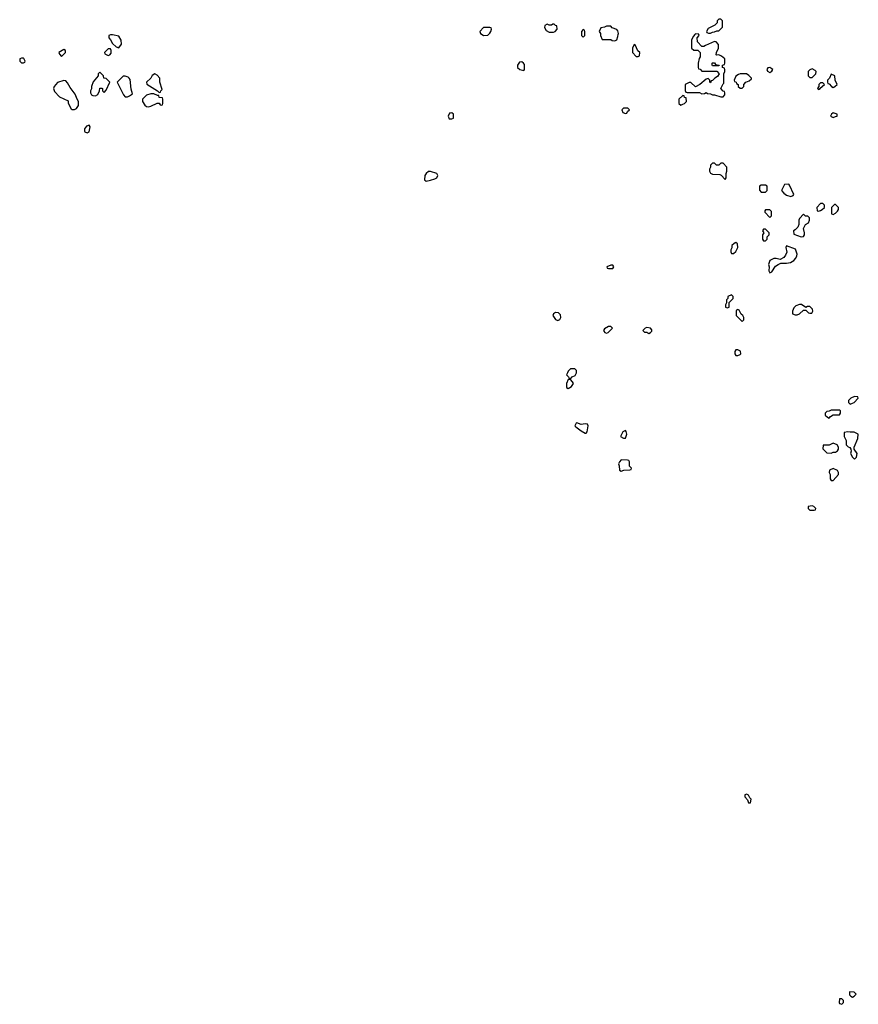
# Model space of a CAD drawing. Header units: inches. Extents: x 2789275 to 2951659, y 860290 to 1033804.
# Tile 87 of 256: x 2875934 to 2883846, y 950854 to 960140. Entities that reach past the tile are written whole.
import ezdxf

# ---------------------------------------------------------------- set-up
doc = ezdxf.new("R2010")
doc.units = ezdxf.units.IN
doc.header["$MEASUREMENT"] = 0
for name, color, linetype in [('C8975', 7, 'Continuous'), ('C8985', 7, 'Continuous'), ('C8986', 7, 'Continuous')]:
    doc.layers.add(name, color=color, linetype=linetype)

msp = doc.modelspace()

# ---------------------------------------------------------------- linework, layer by layer
at = {"layer": 'C8975', "color": 2, "elevation": 2}
for points in [[(2876810, 959998), (2876790, 959998), (2876774, 959990), (2876774, 959970), (2876791.6, 959951.6), (2876810, 959914), (2876843.6, 959883.6), (2876870, 959874), (2876894, 959910), (2876890, 959946), (2876870, 959986)], [(2876350, 959858), (2876302, 959830), (2876310, 959814), (2876330, 959794), (2876366, 959830), (2876366, 959850)], [(2876790, 959866), (2876770, 959866), (2876734, 959830), (2876738, 959818), (2876770, 959802), (2876786, 959810), (2876796.4, 959823.6), (2876798, 959850)], [(2875970, 959778), (2875950, 959778), (2875934, 959770), (2875934, 959750), (2875950, 959734), (2875970, 959734), (2875982, 959738), (2875986, 959750), (2875974, 959774)], [(2876690, 959646), (2876674, 959630), (2876674, 959610), (2876626.4, 959553.6), (2876611.3, 959510), (2876611.1, 959488.9), (2876602, 959470), (2876602, 959450), (2876611.6, 959431.6), (2876623.6, 959423.6), (2876650, 959422), (2876670, 959434), (2876688, 959470), (2876690, 959494), (2876710, 959494), (2876714, 959490), (2876714, 959470), (2876730, 959454), (2876750, 959474), (2876786, 959550), (2876750, 959586), (2876727.3, 959587.3), (2876726, 959610)], [(2877210, 959628), (2877185.4, 959614.6), (2877171.1, 959588.9), (2877132, 959550), (2877132.7, 959532.7), (2877234, 959470), (2877250, 959454), (2877262, 959458), (2877266, 959470), (2877278, 959482), (2877255.3, 959550), (2877255.3, 959590), (2877230, 959618)], [(2876350, 959565.2), (2876290, 959549), (2876258, 959510), (2876252, 959490), (2876262, 959462), (2876310, 959412), (2876390, 959374), (2876392.7, 959352.7), (2876419.6, 959299.6), (2876430, 959292), (2876450, 959292), (2876470, 959302), (2876488, 959330), (2876488, 959370), (2876475.3, 959390), (2876458, 959438), (2876410, 959502), (2876386, 959546), (2876370, 959562)], [(2876930, 959608), (2876910, 959608), (2876854, 959550), (2876912, 959430), (2876930, 959412), (2876950, 959412), (2876970, 959422), (2876998, 959442), (2876984.7, 959484.7), (2876975.3, 959575.3), (2876968.4, 959588.4), (2876956.4, 959596.4)], [(2877170, 959441.2), (2877130, 959429), (2877092, 959390), (2877091.3, 959370), (2877115.3, 959335.3), (2877130, 959322), (2877150, 959318), (2877170, 959324.7), (2877230, 959354), (2877250, 959354), (2877258, 959338), (2877270, 959334), (2877282, 959338), (2877286, 959350), (2877286, 959390), (2877282, 959402), (2877250, 959406), (2877246, 959426), (2877234, 959426), (2877200.4, 959440.4)], [(2876590, 959146), (2876565.4, 959134.6), (2876544.7, 959110), (2876544.7, 959090), (2876550, 959082), (2876570, 959072), (2876590, 959082), (2876598, 959130)], [(2879810, 958708.7), (2879790, 958708.7), (2879770, 958688.7), (2879756, 958670), (2879752, 958630), (2879770, 958618), (2879810, 958626), (2879850, 958638), (2879868, 958650), (2879878, 958670), (2879868.4, 958688.4)]]:
    msp.add_lwpolyline(points, close=True, dxfattribs=at)
msp.add_lwpolyline([(2880000, 959260), (2879990, 959258), (2879978, 959230), (2879984.7, 959204.7), (2880000, 959204.7)], dxfattribs=at)
at = {"layer": 'C8985', "color": 2, "elevation": 2}
for points in [[(2880297.6, 960000), (2880310, 959992), (2880350, 959994), (2880356, 960000)], [(2881234, 960000), (2881234, 959990), (2881250, 959974), (2881266, 959990), (2881266, 960000)], [(2881414, 960000), (2881414, 959990), (2881430, 959954), (2881510, 959952), (2881523.6, 959943.6), (2881550, 959942), (2881568.4, 959951.6), (2881578, 959982), (2881580.6, 960000)], [(2882304, 960000), (2882290, 959986), (2882272, 959950), (2882272.7, 959872.7), (2882292.7, 959852.7), (2882331.6, 959851.6), (2882354, 959830), (2882354, 959790), (2882345.4, 959774.6), (2882334, 959730), (2882334, 959690), (2882338, 959678), (2882352.7, 959672.7), (2882370, 959654), (2882510, 959654), (2882534, 959630), (2882516.9, 959603.1), (2882491.6, 959588.4), (2882470, 959566), (2882458, 959562), (2882450, 959546), (2882446, 959550), (2882446, 959570), (2882430, 959586), (2882410, 959578), (2882351.3, 959528.7), (2882310, 959506), (2882267.3, 959547.3), (2882250, 959548), (2882223.6, 959536.4), (2882212.7, 959527.3), (2882212.7, 959472.7), (2882218, 959458), (2882230, 959454), (2882347.3, 959452.7), (2882370, 959442), (2882396.4, 959443.6), (2882410, 959452), (2882423.6, 959443.6), (2882450, 959442), (2882470, 959432), (2882490, 959431.3), (2882550, 959412), (2882570, 959414), (2882586, 959430), (2882586, 959450), (2882582, 959462), (2882570, 959466), (2882548.7, 959490), (2882570, 959534), (2882578, 959542), (2882578, 959630), (2882586, 959650), (2882586, 959670), (2882582, 959682), (2882566, 959690), (2882566, 959710), (2882582, 959718), (2882586, 959730), (2882586, 959770), (2882556.4, 959796.4), (2882530, 959808), (2882510, 959806), (2882506, 959810), (2882508, 959830), (2882528, 959870), (2882527.3, 959907.3), (2882506, 959930), (2882490, 959935.3), (2882403.6, 959896.4), (2882390, 959886), (2882370, 959886), (2882328, 959930), (2882326, 959970), (2882346, 959990), (2882342.7, 960000)], [(2880000, 959204.7), (2880010, 959204.7), (2880026, 959210), (2880028, 959230), (2880028, 959250), (2880010, 959262), (2880000, 959260)]]:
    msp.add_lwpolyline(points, dxfattribs=at)
for points in [[(2881730, 959906), (2881714, 959870), (2881714, 959830), (2881750, 959794), (2881770, 959794), (2881782, 959798), (2881786, 959830), (2881767.3, 959847.3), (2881742, 959902)], [(2880670, 959742), (2880650, 959738), (2880632, 959710), (2880632, 959690), (2880654, 959670), (2880690, 959662), (2880698, 959670), (2880696.4, 959716.4), (2880688, 959730)], [(2882470, 959706), (2882466, 959710), (2882466, 959730), (2882470, 959734), (2882490, 959732), (2882498, 959718), (2882530, 959712), (2882534, 959710), (2882530, 959706)], [(2882730, 959628.7), (2882716.9, 959623.1), (2882690, 959606), (2882674, 959570), (2882678, 959558), (2882694, 959550), (2882698, 959538), (2882714, 959530), (2882714, 959510), (2882730, 959494), (2882750, 959494), (2882766, 959510), (2882766, 959530), (2882786, 959550), (2882816.4, 959563.6), (2882838, 959582), (2882838, 959590), (2882814.6, 959614.6), (2882790, 959628)], [(2883010, 959688), (2882992.7, 959687.3), (2882982, 959670), (2882990, 959654), (2883010, 959642), (2883030, 959654), (2883038, 959670)], [(2883410, 959678), (2883390, 959668), (2883372, 959650), (2883374, 959610), (2883390, 959594), (2883410, 959594), (2883446, 959630), (2883448, 959650), (2883440.4, 959660.4)], [(2883590, 959626), (2883574, 959590), (2883554, 959570), (2883554, 959550), (2883558, 959538), (2883570, 959534), (2883594, 959510), (2883610, 959502), (2883626, 959510), (2883646, 959530), (2883628, 959570), (2883626, 959610)], [(2883510, 959546), (2883490, 959546), (2883474, 959530), (2883474, 959506), (2883470, 959506), (2883462, 959490), (2883470, 959482), (2883486, 959490), (2883486, 959494), (2883526, 959530)], [(2882190, 959426), (2882154, 959390), (2882154, 959350), (2882170, 959334), (2882190, 959342), (2882206, 959350), (2882226, 959370), (2882222, 959402), (2882207.3, 959407.3), (2882202, 959422)], [(2881670, 959306), (2881630, 959306), (2881614, 959290), (2881625.4, 959265.4), (2881650, 959254), (2881662, 959258), (2881667.3, 959272.7), (2881686, 959290)], [(2883610, 959262), (2883592, 959250), (2883584.7, 959230), (2883610, 959218), (2883630, 959226), (2883646, 959230), (2883646, 959250)], [(2882570, 958786), (2882550, 958786), (2882530, 958768.7), (2882508.9, 958768.9), (2882490, 958786), (2882470, 958786), (2882452.7, 958767.3), (2882452, 958750), (2882442, 958730), (2882442, 958710), (2882451.6, 958691.6), (2882470, 958684.7), (2882539.6, 958679.6), (2882552.7, 958672.7), (2882590, 958634), (2882598, 958650), (2882598, 958690), (2882606, 958710), (2882606, 958750)], [(2882970, 958578), (2882930, 958578), (2882914, 958570), (2882912.7, 958532.7), (2882930, 958514), (2882970, 958514), (2882986, 958530), (2882986, 958570)], [(2883190, 958588), (2883150, 958586), (2883122, 958530), (2883143.5, 958503.5), (2883170, 958484.7), (2883210, 958472), (2883230, 958482), (2883238, 958490), (2883198, 958578)], [(2883010, 958346), (2882970, 958346), (2882963.6, 958336.4), (2882963.6, 958323.6), (2883010, 958274), (2883026, 958290), (2883026, 958330)], [(2883510, 958406), (2883490, 958406), (2883454, 958370), (2883458, 958338), (2883470, 958334), (2883490, 958342), (2883506, 958350), (2883526, 958370), (2883526, 958390)], [(2883630, 958398), (2883622, 958398), (2883594, 958370), (2883594, 958310), (2883610, 958302), (2883630, 958314), (2883650, 958334), (2883658, 958350), (2883658, 958370)], [(2883330, 958306), (2883290, 958266), (2883284.7, 958250), (2883286, 958210), (2883275.3, 958184.7), (2883250, 958158), (2883234, 958150), (2883238, 958118), (2883307.3, 958092.7), (2883330, 958094), (2883338, 958110), (2883338, 958130), (2883328.9, 958171.1), (2883348, 958210), (2883374.6, 958225.4), (2883386, 958250), (2883386, 958270), (2883370, 958286), (2883348.4, 958288.4)], [(2882970, 958166), (2882950, 958166), (2882942, 958150), (2882954, 958130), (2882942, 958110), (2882942, 958070), (2882950, 958054), (2882970, 958054), (2882986, 958070), (2882987.3, 958092.7), (2883006, 958110), (2883006, 958130)], [(2882690, 958038), (2882674, 958030), (2882654, 958010), (2882651.6, 957988.4), (2882642, 957970), (2882642, 957950), (2882650, 957934), (2882670, 957934), (2882690, 957954), (2882708, 957990), (2882707.3, 958027.3)], [(2883170, 958006), (2883162, 957990), (2883171.6, 957948.4), (2883159.8, 957920.2), (2883142, 957898), (2883110, 957878), (2883070, 957888), (2883050, 957888), (2883011.6, 957868.4), (2882998, 957830), (2883004.7, 957810), (2883002, 957770), (2883010, 957754), (2883030, 957762), (2883065.2, 957814.8), (2883090, 957832), (2883116.4, 957843.6), (2883170, 957842.8), (2883206, 957850), (2883238, 957870), (2883258, 957890), (2883267.3, 957912.7), (2883268, 957930), (2883254.6, 957974.6)], [(2881530, 957826), (2881510, 957826), (2881474, 957810), (2881478, 957798), (2881490, 957794), (2881530, 957794), (2881538, 957810)], [(2882650, 957546), (2882614, 957530), (2882614, 957510), (2882603.6, 957496.4), (2882602, 957470), (2882594, 957450), (2882594, 957430), (2882610, 957422), (2882626, 957430), (2882627.3, 957472.7), (2882666, 957510), (2882666, 957530)], [(2882710, 957406), (2882698, 957402), (2882694, 957390), (2882694, 957350), (2882750, 957294), (2882766, 957310), (2882766, 957330), (2882758, 957350), (2882742, 957362), (2882722, 957402)], [(2883310, 957454), (2883290, 957453.2), (2883258, 957442), (2883238.8, 957421.2), (2883224.7, 957390), (2883226, 957366), (2883250, 957356), (2883270, 957356), (2883290, 957366), (2883330, 957402), (2883350, 957402), (2883376.9, 957376.9), (2883390, 957371.3), (2883408, 957372), (2883418, 957390), (2883414, 957410), (2883390, 957434), (2883365.4, 957434.6), (2883350, 957426)], [(2880990, 957378), (2880970, 957366), (2880964.7, 957350), (2880990, 957314), (2881010, 957302), (2881030, 957314), (2881038, 957330), (2881036.4, 957356.4), (2881016.4, 957376.4)], [(2881510, 957246), (2881490, 957246), (2881450, 957226), (2881442, 957210), (2881443.6, 957203.6), (2881454, 957190), (2881470, 957184.7), (2881486, 957190), (2881526, 957230)], [(2881850, 957238), (2881834, 957230), (2881814, 957210), (2881830, 957194), (2881850, 957194), (2881870, 957182), (2881886, 957190), (2881896.4, 957203.6), (2881896.4, 957216.4), (2881886, 957230)], [(2882710, 957026), (2882690, 957026), (2882682, 957010), (2882682, 956990), (2882690, 956974), (2882710, 956974), (2882730, 956982), (2882738, 956990), (2882734.6, 957014.6)], [(2881170, 956846), (2881130, 956846), (2881110, 956826), (2881102, 956810), (2881094, 956790), (2881112.7, 956772.7), (2881118, 956758), (2881130, 956754), (2881147.3, 956772.7), (2881175.3, 956784.7), (2881178, 956790), (2881186, 956810), (2881186, 956830)], [(2881130, 956746), (2881110, 956746), (2881092, 956710), (2881092.7, 956672.7), (2881110, 956662), (2881139, 956681), (2881158, 956710), (2881150, 956726)], [(2883810, 956586), (2883774, 956570), (2883754, 956550), (2883754, 956530), (2883770, 956514), (2883790, 956522), (2883806, 956530), (2883846, 956570), (2883842, 956582)], [(2883670, 956458), (2883590, 956458), (2883571.6, 956448.4), (2883550, 956446), (2883534, 956430), (2883534, 956410), (2883554, 956390), (2883570, 956382), (2883583.1, 956396.9), (2883610, 956414), (2883670, 956414), (2883678, 956430), (2883678, 956450)], [(2881190, 956338), (2881185.4, 956334.6), (2881172, 956310), (2881179.6, 956299.6), (2881230, 956262), (2881270, 956242), (2881278, 956242), (2881287.3, 956252.7), (2881298, 956310), (2881290, 956326), (2881270, 956328), (2881230, 956322)], [(2881650, 956266), (2881625.4, 956254.6), (2881602, 956210), (2881630, 956192), (2881650, 956194), (2881662, 956230), (2881656.4, 956256.4)], [(2883746, 956254), (2883714, 956246), (2883712, 956210), (2883732, 956170), (2883732, 956130), (2883750, 956112), (2883764.7, 956104.7), (2883774, 956090), (2883778, 956070), (2883772, 956050), (2883790, 956014), (2883810, 955994), (2883830, 956014), (2883835.3, 956050), (2883806, 956090), (2883807.3, 956107.3), (2883842, 956190), (2883846, 956230), (2883808.4, 956248.4), (2883770, 956248.7)], [(2883610, 956146), (2883570, 956128), (2883514, 956126), (2883512.7, 956092.7), (2883550, 956054), (2883590, 956052), (2883610, 956062), (2883630, 956062), (2883650, 956074), (2883658, 956090), (2883658, 956110), (2883646, 956130)], [(2881610, 955988), (2881592, 955970), (2881582, 955950), (2881591.1, 955931.1), (2881592.7, 955892.7), (2881610, 955882), (2881632.7, 955892.7), (2881690, 955894), (2881702, 955898), (2881706, 955910), (2881686, 955930), (2881686, 955970), (2881682, 955982), (2881667.3, 955987.3)], [(2883610, 955908), (2883574, 955890), (2883572, 955870), (2883582, 955850), (2883582, 955810), (2883590, 955794), (2883610, 955794), (2883658, 955850), (2883658, 955870), (2883648.4, 955888.4)], [(2883410, 955554), (2883374, 955550), (2883374, 955530), (2883390, 955514), (2883430, 955514), (2883442, 955518), (2883446, 955530), (2883426, 955550)], [(2882790, 952835.3), (2882774, 952830), (2882774, 952810), (2882802, 952782), (2882810, 952754), (2882830, 952754), (2882834, 952790), (2882822, 952802), (2882810, 952826)], [(2883690, 950906), (2883670, 950906), (2883664.7, 950870), (2883670, 950862), (2883690, 950854), (2883706, 950870), (2883706, 950890)], [(2883767.1, 950972.9), (2883762, 950970), (2883763.6, 950943.6), (2883774, 950930), (2883790, 950922), (2883806, 950930), (2883826, 950950), (2883806, 950970)]]:
    msp.add_lwpolyline(points, close=True, dxfattribs=at)
at = {"layer": 'C8986', "color": 2, "elevation": 2}
for points in [[(2880978, 960098), (2880963.6, 960096.4), (2880950, 960088), (2880930, 960088), (2880910, 960098), (2880890, 960086), (2880885.4, 960065.4), (2880899.6, 960039.6), (2880930, 960022), (2880970, 960022), (2880986, 960030), (2881006, 960050), (2881002, 960082), (2880990, 960086)], [(2882550, 960146), (2882530, 960146), (2882514, 960130), (2882514, 960110), (2882492.7, 960087.3), (2882430, 960058), (2882414, 960030), (2882418, 960018), (2882432.7, 960012.7), (2882450, 960012), (2882470, 960022), (2882490, 960024.7), (2882510, 960034), (2882530, 960034), (2882566, 960070), (2882566, 960130)]]:
    msp.add_lwpolyline(points, close=True, dxfattribs=at)
for points in [[(2880356, 960000), (2880370, 960014), (2880378, 960030), (2880386, 960050), (2880382, 960062), (2880370, 960066), (2880310, 960066), (2880274, 960030), (2880282, 960010), (2880297.6, 960000)], [(2881266, 960000), (2881266, 960030), (2881262, 960042), (2881250, 960046), (2881234, 960030), (2881234, 960000)], [(2881580.6, 960000), (2881582, 960010), (2881576.4, 960036.4), (2881568.4, 960048.4), (2881524.7, 960064.7), (2881510, 960078), (2881470, 960078), (2881450, 960068), (2881418, 960062), (2881402, 960030), (2881414, 960010), (2881414, 960000)], [(2882342.7, 960000), (2882342, 960002), (2882310, 960006), (2882304, 960000)]]:
    msp.add_lwpolyline(points, dxfattribs=at)

doc.saveas('drawing.dxf')
